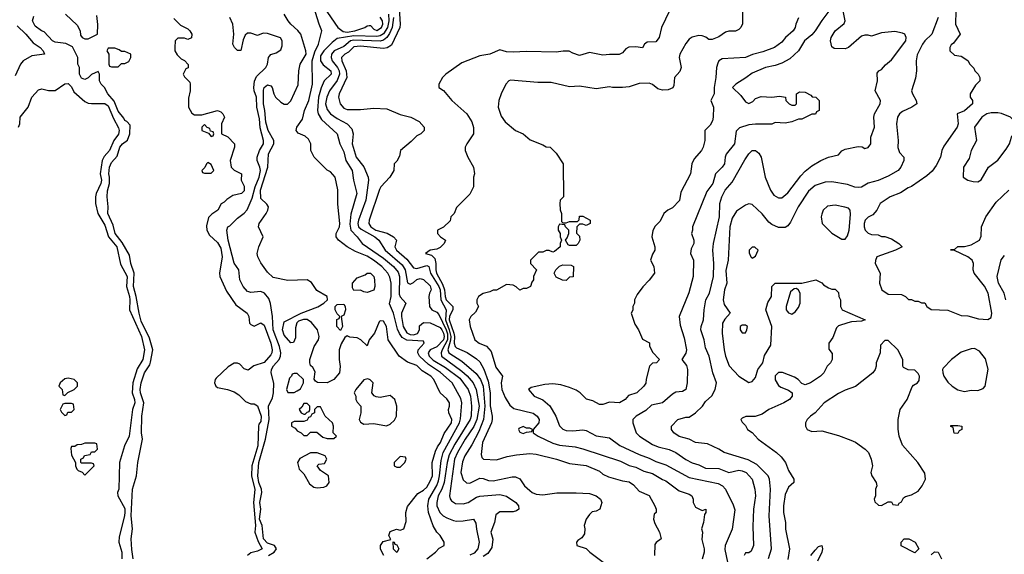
# Model space of a CAD drawing. Header units: inches. Extents: x 1793389 to 1900389, y 320802 to 470796.
# Tile 35 of 256: x 1842237 to 1848170, y 356097 to 359318. Entities that reach past the tile are written whole.
import ezdxf

# ---------------------------------------------------------------- set-up
doc = ezdxf.new("R2010")
doc.units = ezdxf.units.IN
doc.header["$MEASUREMENT"] = 0
doc.layers.add('B8345', color=7, linetype='Continuous')

msp = doc.modelspace()

# ---------------------------------------------------------------- linework, layer by layer
at = {"layer": 'B8345', "color": 2}
for points, elevation in [([(1844690.6, 356069.4), (1844742, 356110), (1844765.4, 356134.6), (1844794, 356150), (1844794, 356170), (1844771.3, 356210), (1844750, 356231.3), (1844728.3, 356268.3), (1844699.5, 356350), (1844696, 356390), (1844702.6, 356430), (1844750, 356511.8), (1844760.3, 356539.7), (1844767.6, 356570), (1844777.3, 356662.7), (1844789.1, 356710), (1844887.2, 356890), (1844893.7, 356913.7), (1844901.3, 357010), (1844895.8, 357035.8), (1844842.4, 357130), (1844773.2, 357193.2), (1844700.8, 357240.8), (1844647, 357290), (1844637, 357310), (1844638, 357330), (1844674.8, 357370), (1844670, 357382), (1844570, 357386.3), (1844542.6, 357402.6), (1844526.5, 357426.5), (1844514.3, 357454.3), (1844489, 357549), (1844466.2, 357606.2), (1844474.9, 357650), (1844474.9, 357730), (1844467.1, 357767.1), (1844454.4, 357790), (1844418.4, 357830), (1844368, 357870), (1844330, 357892.9), (1844260.7, 357920.7), (1844210.3, 357950.3), (1844157.3, 357990), (1844144, 358010), (1844144, 358030), (1844163.8, 358070), (1844166, 358090), (1844153.2, 358206.8), (1844153.2, 358293.2), (1844138, 358370), (1844110, 358402), (1844090, 358412), (1844012, 358490), (1843992, 358530), (1843992, 358570), (1843978, 358598), (1843956.3, 358616.3), (1843914.4, 358634.4), (1843904, 358650), (1843907.3, 358670), (1843941.1, 358718.9), (1843953, 358770), (1843978.7, 358830), (1844001.1, 358930), (1843999.6, 359070), (1844015.5, 359124.5), (1844037.1, 359170), (1844057.3, 359250), (1844041, 359290), (1844010, 359394)], 174), ([(1844518.7, 359450), (1844530.6, 359290), (1844526.7, 359270), (1844476.5, 359163.5), (1844452.3, 359147.7), (1844430, 359143.6), (1844290, 359157.6), (1844250, 359153.7), (1844218.8, 359121.2), (1844196.3, 359110), (1844176.4, 359090), (1844178.7, 359070), (1844204.2, 359010), (1844208.7, 358970), (1844162, 358870), (1844157.3, 358850), (1844168, 358810), (1844190, 358784), (1844210, 358777.3), (1844290, 358777.3), (1844370, 358784), (1844450, 358780.7), (1844530, 358746), (1844594, 358730), (1844643.6, 358703.6), (1844674, 358670), (1844674, 358650), (1844654, 358630), (1844630, 358618), (1844596.9, 358583.1), (1844531.3, 358530), (1844525.4, 358494.6), (1844510, 358466), (1844494, 358450), (1844492, 358410), (1844466.8, 358370), (1844414, 358310), (1844405.5, 358294.5), (1844342, 358110), (1844340.3, 358090), (1844352.2, 358070), (1844383.8, 358050), (1844451.9, 358031.9), (1844490.4, 358010), (1844508, 357990), (1844498.4, 357950), (1844506.7, 357930), (1844570, 357875.3), (1844610, 357822.4), (1844630, 357819.5), (1844690, 357837.6), (1844702, 357830), (1844712.9, 357790), (1844762.6, 357710), (1844770.1, 357690), (1844773.7, 357630), (1844807.3, 357570), (1844801.8, 357510), (1844825.4, 357450), (1844835.3, 357410), (1844833.1, 357386.9), (1844816.2, 357330), (1844823.1, 357310), (1844900.2, 357260.2), (1844987.3, 357187.3), (1845014, 357150), (1845030, 357110.7), (1845039.4, 356990), (1845032.4, 356910), (1845003.1, 356836.9), (1844962.2, 356757.8), (1844919.5, 356690), (1844905.9, 356654.1), (1844895.8, 356590), (1844910, 356546), (1844928.5, 356528.5), (1844950, 356525.5), (1845010, 356556.3), (1845030, 356554), (1845062, 356542), (1845090, 356540.5), (1845203.6, 356563.6), (1845223.6, 356563.6), (1845251.1, 356551.1), (1845278, 356510), (1845310, 356481), (1845324.7, 356470), (1845350, 356460.7), (1845390, 356454.8), (1845472.9, 356467.1), (1845590, 356467.3), (1845670, 356464), (1845710, 356450.6), (1845736, 356430), (1845744.7, 356410), (1845732, 356370), (1845710, 356358), (1845686.4, 356353.6), (1845670, 356338), (1845651.3, 356310), (1845638, 356270), (1845642, 356250), (1845639.6, 356220.4), (1845623.6, 356196.4), (1845599.6, 356180.4), (1845592, 356170), (1845594, 356150), (1845650, 356132), (1845672, 356110), (1845752, 356050)], 186), ([(1842921.7, 356070), (1842912.9, 356127.1), (1842909.7, 356190), (1842917.3, 356250), (1842908.9, 356330), (1842916.4, 356490), (1842940.5, 356570), (1842948.2, 356650), (1842976.4, 356790), (1842971.6, 356830), (1842972.8, 356930), (1842984.4, 357010), (1842964.8, 357070), (1842962.6, 357090), (1842968.4, 357130), (1842988.3, 357190), (1843021, 357239), (1843026, 357254), (1843038.9, 357330), (1843020.1, 357400.1), (1842970, 357502.7), (1842956.3, 357550), (1842939.8, 357650), (1842923.9, 357710), (1842927.3, 357790), (1842907.1, 357850), (1842898.8, 357898.8), (1842854.6, 357974.6), (1842812, 358030), (1842799.4, 358079.4), (1842767.8, 358150), (1842769.4, 358190), (1842763.7, 358250), (1842767.2, 358287.2), (1842778.7, 358330), (1842778.7, 358370), (1842774, 358390), (1842778.4, 358430), (1842790, 358457.3), (1842824.2, 358495.8), (1842840.9, 358550), (1842857.2, 358570), (1842887.5, 358592.5), (1842901.2, 358630), (1842902, 358682), (1842883.7, 358703.7), (1842870, 358709.4), (1842864.8, 358724.8), (1842830, 358766), (1842807.4, 358827.4), (1842768.7, 358870), (1842748, 358910), (1842728, 358930), (1842718, 358950), (1842718, 358990), (1842710, 359006), (1842670, 358988), (1842650, 358968), (1842630, 358958), (1842610, 358966), (1842598, 358990), (1842598, 359030), (1842588, 359050), (1842588, 359090), (1842554.6, 359154.6), (1842514.6, 359174.6), (1842450, 359182.7), (1842435.3, 359190), (1842384, 359244), (1842368, 359250), (1842330, 359278), (1842315.3, 359310), (1842322, 359338)], 162), ([(1842514, 359350), (1842583.6, 359283.6), (1842602, 359250), (1842603.6, 359223.6), (1842614, 359210), (1842630, 359202), (1842650, 359202), (1842706, 359230), (1842708.4, 359288.4), (1842702, 359342)], 162), ([(1844432, 356090), (1844416.9, 356116.9), (1844411.3, 356130), (1844411.3, 356150), (1844426.4, 356173.6), (1844472.7, 356187.3), (1844462, 356210), (1844470, 356235.3), (1844508.4, 356248.4), (1844530, 356242), (1844552, 356250), (1844565.4, 356294.6), (1844562.8, 356350), (1844573.7, 356386.3), (1844635.8, 356464.2), (1844670, 356483.6), (1844690, 356500.9), (1844710, 356537.2), (1844724.4, 356570), (1844721.6, 356650), (1844741.7, 356718.3), (1844754.5, 356745.5), (1844773.1, 356770), (1844795.6, 356824.4), (1844838.4, 356890), (1844840.4, 356910), (1844822, 356950), (1844820.7, 356970), (1844827.3, 356990), (1844827.3, 357010), (1844810, 357034.8), (1844770.7, 357070.7), (1844732.7, 357150), (1844714, 357170), (1844662.9, 357202.9), (1844630, 357234.9), (1844574.8, 357254.8), (1844522.8, 357290), (1844457.3, 357390), (1844446.8, 357470), (1844430, 357501), (1844410, 357504.7), (1844402.7, 357497.3), (1844374, 357430), (1844342, 357390), (1844330, 357354), (1844292, 357390), (1844270, 357401), (1844225.4, 357405.4), (1844210, 357414), (1844196.4, 357403.6), (1844174.6, 357365.4), (1844162, 357330), (1844162, 357270), (1844168.9, 357228.9), (1844164, 357190), (1844130, 357151), (1844090, 357130.8), (1844031.3, 357131.3), (1844019.6, 357139.6), (1844011.6, 357151.6), (1844016.9, 357196.9), (1844003.6, 357223.6), (1843990, 357234), (1843984.7, 357250), (1843984.7, 357270), (1844011.3, 357350), (1844038, 357390), (1844041, 357410), (1844031.3, 357450), (1843994.4, 357494.4), (1843970, 357512), (1843948, 357512), (1843918, 357502), (1843908, 357492), (1843898, 357462), (1843898, 357402), (1843887.3, 357372.7), (1843870, 357372), (1843830, 357418), (1843820.7, 357450), (1843830, 357498), (1843934, 357550), (1844032.8, 357587.2), (1844070.6, 357609.4), (1844092, 357630), (1844090.6, 357650.6), (1844026.8, 357686.8), (1843994.4, 357734.4), (1843970, 357751.3), (1843852.9, 357747.1), (1843764.9, 357764.9), (1843730, 357796), (1843690, 357854), (1843672.4, 357890), (1843668.5, 357910), (1843677.1, 357950), (1843704, 358010), (1843676.4, 358070), (1843679.5, 358090), (1843722.6, 358150), (1843732.7, 358170), (1843736.3, 358190), (1843726.4, 358206.4), (1843690, 358241), (1843688.1, 358290), (1843733.1, 358430), (1843737, 358510), (1843767.7, 358570), (1843767.7, 358590), (1843734.9, 358650), (1843720.4, 358700.4), (1843714.6, 358770), (1843705.8, 358810), (1843706.5, 358893.5), (1843710.8, 358910), (1843730, 358926), (1843750, 358919.3), (1843759.3, 358910), (1843769.4, 358870), (1843779.3, 358850), (1843810, 358821.2), (1843830, 358808), (1843850, 358808), (1843870, 358828.7), (1843914.6, 358925.4), (1843919.3, 359010), (1843928, 359050), (1843962.6, 359110), (1843961.7, 359130), (1843930.6, 359230), (1843913.4, 359253.4), (1843870.8, 359290), (1843854.8, 359310), (1843831.3, 359350)], 170), ([(1844458.6, 359350), (1844461.5, 359310), (1844454, 359270), (1844430, 359232.8), (1844410, 359220.6), (1844390, 359215.6), (1844250, 359220.5), (1844150, 359204.2), (1844119.4, 359180.6), (1844069.4, 359130.5), (1844050, 359099.3), (1844048.9, 359070), (1844065.1, 359045.1), (1844112.7, 359010), (1844113, 358990), (1844071.5, 358948.4), (1844053.3, 358906.7), (1844037.3, 358850), (1844031.7, 358770), (1844035.8, 358750), (1844056.5, 358716.5), (1844150.6, 358630), (1844166.7, 358570), (1844190, 358521), (1844203.1, 358470), (1844239.5, 358410), (1844248.2, 358350), (1844268, 358270), (1844232.9, 358147.1), (1844226.4, 358086.4), (1844232, 358050), (1844270.6, 358010), (1844300.7, 357970), (1844430, 357880.9), (1844490.3, 357830), (1844516.7, 357796.7), (1844524.7, 357770), (1844524.6, 357664.6), (1844530, 357648), (1844564, 357610), (1844537.3, 357550), (1844537.2, 357530), (1844546.8, 357470), (1844570, 357431.7), (1844590, 357421.6), (1844610, 357419.3), (1844633.3, 357426.7), (1844645.7, 357450), (1844647.1, 357472.9), (1844670, 357493.7), (1844711.4, 357491.4), (1844770, 357464.2), (1844780.2, 357450), (1844790.9, 357429.1), (1844794.1, 357410), (1844790.8, 357390), (1844750, 357346.2), (1844710, 357329.5), (1844698.9, 357310), (1844704.6, 357290), (1844727.5, 357267.5), (1844802.9, 357222.9), (1844890, 357158), (1844940.3, 357090), (1844953.6, 357050), (1844960.2, 356990), (1844957.6, 356930), (1844952.3, 356910), (1844858.9, 356761.1), (1844823.9, 356696.1), (1844812, 356650), (1844794.2, 356530), (1844780.7, 356490), (1844759.6, 356450), (1844750.3, 356410.3), (1844750.3, 356390), (1844768.5, 356350), (1844789, 356329), (1844810, 356316.4), (1844850, 356300.5), (1844870, 356298), (1844910, 356299.3), (1844971, 356310), (1844985.5, 356285.5), (1844988.6, 356248.6), (1845006, 356170), (1844997, 356130), (1844976.3, 356103.7), (1844950, 356092.1)], 178), ([(1844070, 359393.2), (1844154.7, 359270), (1844186.3, 359246.3), (1844210, 359243.2), (1844256, 359250), (1844316, 359270), (1844330, 359281.2), (1844342, 359282), (1844350, 359282), (1844370, 359261.2), (1844390, 359252), (1844418, 359270), (1844424.4, 359290), (1844423, 359310), (1844410, 359333.4)], 174), ([(1846152, 359370), (1846104.7, 359270), (1846090.6, 359209.4), (1846070, 359184), (1846018, 359182), (1846002, 359170), (1845990, 359148), (1845950, 359154), (1845907.5, 359152.5), (1845890, 359142), (1845870, 359118), (1845850, 359108), (1845790, 359108.7), (1845750, 359104), (1845670, 359119), (1845610, 359102), (1845570, 359115.3), (1845548.9, 359128.9), (1845511.1, 359128.9), (1845470, 359122), (1845290, 359125.2), (1845210, 359121.2), (1845170, 359124), (1845130, 359135.3), (1845070, 359109), (1845010, 359099), (1844902, 359058), (1844804.7, 358990), (1844784.7, 358970), (1844762, 358930), (1844762, 358910), (1844790, 358892), (1844841, 358830), (1844931, 358750), (1844962, 358702), (1844971.6, 358668.4), (1844971.3, 358630), (1844931.3, 358570), (1844922, 358550), (1844922, 358530), (1844938, 358490), (1844972, 358430), (1844978, 358390), (1844971.3, 358370), (1844971.3, 358310), (1844950, 358266), (1844870, 358186), (1844854, 358150), (1844834, 358130), (1844830, 358106), (1844790, 358068), (1844754, 358050), (1844754, 358030), (1844772, 358010), (1844802, 357990), (1844794, 357970), (1844770, 357945.2), (1844750, 357936), (1844710.9, 357929.1), (1844682, 357910), (1844719, 357899), (1844739.2, 357879.2), (1844745.4, 357850), (1844744.1, 357810), (1844748.4, 357790), (1844783.9, 357723.9), (1844795.8, 357690), (1844800.6, 357650), (1844807.7, 357630), (1844847.4, 357590), (1844847.9, 357570), (1844827.6, 357532.4), (1844825.3, 357510), (1844853.7, 357430), (1844857.4, 357410), (1844855.2, 357370), (1844860.4, 357350), (1844870, 357341.3), (1844933, 357313), (1844990, 357275.5), (1845010, 357256.3), (1845033.3, 357213.3), (1845060.6, 357140.6), (1845071.4, 357070), (1845071.5, 356991.6), (1845084.2, 356930), (1845083.7, 356910), (1845079.5, 356890), (1845026, 356770), (1845018, 356698), (1845021, 356681), (1845031, 356671), (1845110, 356666.8), (1845173.4, 356686.6), (1845230, 356696.4), (1845310, 356704.9), (1845350, 356700.4), (1845472, 356670), (1845550, 356644), (1845650, 356633), (1845730, 356598.8), (1845750, 356581), (1845784.5, 356564.5), (1845870, 356541), (1845910, 356534.8), (1845935.9, 356515.9), (1845970, 356478), (1846030.7, 356450.7), (1846064.7, 356390), (1846072, 356370), (1846072, 356350), (1846061, 356339), (1846056, 356310), (1846063.5, 356283.5), (1846091.3, 356230), (1846102, 356190), (1846071.6, 356168.4), (1846063.6, 356156.4), (1846062.8, 356090)], 190), ([(1846591.3, 359370), (1846592.7, 359292.7), (1846582, 359270), (1846570, 359258), (1846550, 359248), (1846510, 359248.7), (1846490, 359242), (1846450, 359215.3), (1846410, 359199), (1846390, 359199), (1846372.3, 359212.3), (1846350, 359221.2), (1846330, 359222.7), (1846290, 359212), (1846270, 359199.3), (1846250, 359174), (1846214, 359110), (1846210.7, 359090), (1846222.8, 359030), (1846213.7, 359006.3), (1846182.8, 358970), (1846178, 358922), (1846172, 358908), (1846144.7, 358895.3), (1846110, 358894), (1846082, 358902), (1846050, 358928), (1846030, 358935.3), (1845970, 358932.7), (1845910, 358914), (1845868.9, 358908.9), (1845810, 358908.7), (1845790, 358914), (1845710, 358901.2), (1845610, 358917.2), (1845550, 358914), (1845438.6, 358938.6), (1845358.6, 358938.6), (1845193.6, 358953.6), (1845184.7, 358950), (1845166, 358930), (1845138.8, 358870), (1845124.7, 358830), (1845121, 358790), (1845137.3, 358737.3), (1845161.6, 358701.6), (1845224.7, 358650), (1845270, 358630.8), (1845313.7, 358593.7), (1845390, 358564.7), (1845410, 358552), (1845434, 358550), (1845470, 358514), (1845511.3, 358450), (1845514, 358250), (1845494, 358230), (1845492, 358210), (1845492.7, 358172.7), (1845502, 358150), (1845502, 358102), (1845510, 358094), (1845530, 358094), (1845550, 358102), (1845598, 358102), (1845607.3, 358112.7), (1845610, 358134), (1845630, 358134), (1845674, 358110), (1845674, 358090), (1845650, 358078), (1845630, 358086), (1845610, 358086), (1845594, 358070), (1845592.7, 358032.7), (1845610, 358014), (1845611.3, 357990), (1845602, 357970), (1845590, 357958), (1845550, 357958), (1845542, 357962), (1845526, 357990), (1845536.4, 358003.6), (1845546, 358030), (1845546, 358050), (1845526, 358070), (1845522, 358082), (1845490, 358086), (1845482, 358070), (1845482, 358050), (1845494, 358030), (1845494, 358010), (1845502, 357990), (1845494, 357970), (1845494, 357950), (1845459.6, 357920.4), (1845450, 357918), (1845427.3, 357927.3), (1845410, 357928), (1845390, 357918), (1845363.6, 357916.4), (1845314, 357870), (1845314, 357850), (1845352, 357810), (1845334, 357770), (1845334, 357750), (1845323.6, 357736.4), (1845314, 357710), (1845290, 357698), (1845270, 357698), (1845250, 357688.7), (1845228.4, 357708.4), (1845210, 357718), (1845170, 357722), (1845110, 357688), (1845090, 357688), (1845070, 357678), (1845030, 357668.7), (1845002, 357650), (1844992, 357630), (1844992, 357610), (1845002, 357590), (1844983.5, 357556.5), (1844956, 357530), (1844946, 357510), (1844951, 357470), (1844978.8, 357390), (1845006, 357370), (1845050.6, 357350.6), (1845078.5, 357318.5), (1845105.1, 357225.1), (1845146, 357170), (1845138, 357130), (1845142.4, 357090), (1845161.4, 357041.4), (1845190, 356996), (1845214.8, 356974.8), (1845330, 356946.8), (1845354.8, 356930), (1845366.8, 356910), (1845366, 356890), (1845332, 356850), (1845332, 356830), (1845361, 356810), (1845450, 356766), (1845490, 356754.4), (1845584.1, 356744.1), (1845630, 356733.4), (1845857.7, 356657.7), (1845910, 356632.7), (1845950, 356623), (1845998.3, 356598.3), (1846050, 356584.4), (1846110, 356548), (1846130, 356540.7), (1846210, 356478.8), (1846270, 356460.7), (1846286, 356450), (1846294.8, 356430), (1846296, 356410), (1846310, 356382), (1846350, 356362), (1846372, 356370), (1846372, 356350), (1846363.6, 356336.4), (1846358, 356290), (1846346, 356250), (1846351.3, 356230), (1846346.4, 356186.4), (1846361, 356130), (1846361, 356110), (1846350, 356068)], 194), ([(1847111.7, 359368.3), (1847070, 359313.2), (1847030.3, 359249.7), (1847010, 359226.6), (1846965.5, 359190), (1846930.3, 359129.7), (1846877.3, 359082.7), (1846830, 359055.1), (1846790, 359040.9), (1846730, 359029.4), (1846650, 358996), (1846613, 358967), (1846552, 358930), (1846532, 358910), (1846581.4, 358861.4), (1846610, 358822), (1846630, 358812), (1846654.6, 358825.4), (1846670, 358842), (1846704.7, 358855.3), (1846770, 358851), (1846816, 358856), (1846851.6, 358851.6), (1846854, 358830), (1846874, 358810), (1846890, 358802), (1846910, 358802), (1846918, 358810), (1846918, 358870), (1846936.4, 358883.6), (1846970, 358882), (1847003.6, 358863.6), (1847012.7, 358852.7), (1847034, 358850), (1847054, 358830), (1847054, 358770), (1847038, 358762), (1847031.6, 358748.4), (1847010, 358748), (1846950, 358718), (1846930, 358718), (1846890, 358702), (1846850, 358695.3), (1846790, 358698), (1846770, 358688), (1846670, 358689.2), (1846630, 358685.2), (1846573.4, 358666.6), (1846553.7, 358646.3), (1846544, 358570), (1846493.2, 358506.8), (1846487.3, 358490), (1846484, 358450), (1846470.7, 358430), (1846430.5, 358390), (1846413.4, 358330), (1846376.7, 358283.3), (1846292, 358070), (1846292, 358050), (1846284.7, 358030), (1846298.8, 357990), (1846298.8, 357970), (1846283, 357937), (1846278.8, 357910), (1846297.3, 357870), (1846294.8, 357770), (1846268, 357672), (1846210.7, 357529.3), (1846216.8, 357476.8), (1846241.4, 357401.4), (1846254.8, 357330), (1846250.7, 357309.3), (1846226, 357270), (1846254, 357234), (1846261, 357210), (1846258, 357130), (1846251, 357090), (1846230, 357079), (1846190, 357073.2), (1846170, 357062.7), (1846110.5, 357009.5), (1846044.9, 356995.1), (1846010, 356962.7), (1845951.3, 356930), (1845931.3, 356910), (1845931.3, 356888.7), (1845951.3, 356830), (1845971.3, 356810), (1846050, 356759.1), (1846085.1, 356745.1), (1846150, 356728.2), (1846190, 356710.4), (1846250, 356667.7), (1846288.3, 356648.3), (1846330, 356636.3), (1846370, 356615.5), (1846450, 356614.9), (1846510, 356590.7), (1846570, 356603.8), (1846590, 356600.4), (1846613.4, 356590), (1846650.7, 356550), (1846666.8, 356490), (1846670.6, 356450), (1846659.1, 356370), (1846654.4, 356265.6), (1846658, 356150), (1846643.6, 356116.4), (1846630, 356106), (1846610, 356106), (1846602, 356090)], 202), ([(1846748.6, 356071.4), (1846766.4, 356130), (1846752.4, 356330), (1846760.4, 356490), (1846755.5, 356550), (1846747.7, 356570), (1846678, 356638), (1846626.7, 356666.7), (1846482, 356710), (1846450, 356730.8), (1846382, 356762), (1846310, 356770.7), (1846270, 356791), (1846210, 356806.8), (1846178, 356830), (1846164.7, 356850), (1846164.7, 356870), (1846202, 356910), (1846250, 356924), (1846270, 356924), (1846310, 356949), (1846352, 356990), (1846370, 357018), (1846407.1, 357052.9), (1846426.8, 357090), (1846434.8, 357130), (1846414, 357190), (1846390.8, 357290), (1846370, 357342), (1846361.6, 357390), (1846342, 357450), (1846344, 357470), (1846357.3, 357510), (1846360.7, 357570), (1846370.7, 357630), (1846392.7, 357670), (1846418, 357770), (1846420.5, 357850), (1846412.7, 357930), (1846417.1, 357970), (1846454, 358130), (1846456.4, 358210), (1846468.7, 358251.3), (1846488, 358290), (1846530, 358339), (1846607.1, 358472.9), (1846630, 358508.7), (1846650, 358528.7), (1846670, 358529), (1846690, 358514), (1846705.2, 358490), (1846729.6, 358370), (1846760.9, 358290), (1846780.7, 358260.7), (1846810, 358244), (1846830, 358245.2), (1846866.2, 358273.8), (1846942.9, 358377.1), (1846970, 358406), (1847010, 358437.2), (1847064.7, 358470), (1847110, 358489.2), (1847170, 358504), (1847190, 358528), (1847210, 358538), (1847290, 358554), (1847312.7, 358552.7), (1847330, 358542), (1847350, 358548), (1847364.7, 358570), (1847366, 358610), (1847387.3, 358670), (1847383, 358730), (1847387.7, 358750), (1847421, 358810), (1847424.7, 358830), (1847392, 358890), (1847404.7, 358950), (1847403.6, 358996.4), (1847414, 359010), (1847430, 359018), (1847453.7, 359046.3), (1847490, 359075.3), (1847576.3, 359190), (1847578.8, 359210), (1847570.8, 359230.8), (1847557.3, 359237.3), (1847510, 359246), (1847430, 359238), (1847370, 359218), (1847350, 359224.7), (1847330, 359224.7), (1847310, 359218), (1847230, 359151), (1847210, 359142.8), (1847143.6, 359143.6), (1847130, 359154), (1847122.8, 359190), (1847126.8, 359210), (1847151, 359250), (1847205.4, 359294.6), (1847210.8, 359310), (1847199.1, 359370)], 206), ([(1847877.3, 359370), (1847874.8, 359290), (1847904.7, 359230), (1847863.6, 359176.4), (1847850, 359166), (1847842, 359150), (1847842, 359130), (1847870, 359104.7), (1847910, 359098), (1847950, 359072), (1847962, 359050), (1847985.4, 359025.4), (1847992, 359010), (1848012, 358990), (1848022, 358970), (1848022, 358950), (1847995.9, 358924.1), (1847964.7, 358870), (1847964.7, 358850), (1847978, 358830), (1847978, 358810), (1847930, 358769.2), (1847884.7, 358750), (1847891, 358690), (1847886, 358670), (1847805.2, 358554.8), (1847794, 358530), (1847786, 358490), (1847759.8, 358440.2), (1847734.8, 358405.2), (1847702.5, 358377.5), (1847610, 358313.2), (1847590, 358305.2), (1847544.5, 358275.5), (1847482, 358250), (1847422, 358210), (1847402, 358170), (1847376.9, 358143.1), (1847350, 358128), (1847332, 358110), (1847324.7, 358090), (1847324.7, 358070), (1847332, 358050), (1847350, 358032), (1847370, 358024.7), (1847410, 358022), (1847430, 358012), (1847450, 358012), (1847490, 357998), (1847534, 357970), (1847554, 357950), (1847514, 357930), (1847402, 357890), (1847392.7, 357867.3), (1847392, 357850), (1847422, 357790), (1847418, 357730), (1847432, 357690), (1847470, 357664.7), (1847550, 357662), (1847574, 357650), (1847592.7, 357632.7), (1847610, 357632), (1847630, 357622), (1847650, 357622), (1847671.6, 357611.6), (1847690, 357611.3), (1847702, 357590), (1847730, 357572), (1847830, 357567.3), (1847910, 357536), (1847950, 357534.8), (1848015.2, 357515.2), (1848070, 357510.8), (1848090, 357524.7), (1848095.1, 357550), (1848073.3, 357670), (1848050, 357713.2), (1847988.7, 357790), (1847982, 357810), (1847984, 357850), (1847975.3, 357870), (1847950, 357889), (1847870, 357928), (1847846, 357930), (1847850, 357934), (1847870, 357934), (1847889.1, 357950.9), (1847930, 357951), (1847970, 357960.7), (1848021.2, 357990), (1848030, 358014), (1848032.7, 358070), (1848059.3, 358130), (1848121.5, 358218.6), (1848196, 358290)], 214), ([(1842221, 359281), (1842275.1, 359230), (1842318.3, 359178.3), (1842361.2, 359150), (1842379, 359130), (1842386, 359110), (1842310, 359099.1), (1842259, 359070), (1842242.7, 359050), (1842210, 358978.8)], 166), ([(1843165.4, 359325.4), (1843205.4, 359285.4), (1843250, 359262), (1843262, 359250), (1843274, 359230), (1843272.7, 359207.3), (1843250, 359198), (1843230, 359206), (1843190, 359206), (1843174, 359190), (1843172, 359150), (1843172, 359130), (1843185.4, 359105.4), (1843210, 359082), (1843230, 359072), (1843252.7, 359047.3), (1843252.7, 359027.3), (1843238, 359022), (1843222, 358990), (1843230, 358974), (1843262, 358942), (1843264.7, 358930), (1843264.7, 358890), (1843255.3, 358844.7), (1843254.8, 358790), (1843274.8, 358754.8), (1843290, 358744.7), (1843335.3, 358744.7), (1843430, 358770.8), (1843450, 358762), (1843462, 358750), (1843472, 358730), (1843454, 358690), (1843454, 358630), (1843491.1, 358611.1), (1843531.3, 358570), (1843531.3, 358550), (1843504.7, 358470), (1843512, 358430), (1843530, 358412), (1843574, 358390), (1843572, 358350), (1843590, 358314), (1843590, 358286), (1843574, 358270), (1843521, 358259), (1843485.4, 358234.6), (1843470, 358218), (1843451.6, 358208.4), (1843431.3, 358170), (1843394.4, 358145.6), (1843374.8, 358125.2), (1843363.5, 358076.5), (1843364.7, 358050), (1843380.5, 358020.5), (1843430, 357976.3), (1843450, 357941), (1843457.6, 357890), (1843440.7, 357790), (1843442.8, 357770), (1843482.8, 357682.8), (1843540.4, 357600.4), (1843606.8, 357550), (1843617.3, 357530), (1843622, 357490), (1843630, 357482), (1843650, 357472), (1843690, 357491), (1843710, 357478), (1843750.3, 357370), (1843758, 357330), (1843756.3, 357310), (1843750, 357299), (1843710, 357253.2), (1843647.7, 357232.3), (1843614, 357206), (1843590, 357214), (1843563.7, 357243.7), (1843550, 357249.3), (1843530, 357249.4), (1843494.2, 357225.8), (1843421.6, 357158.4), (1843414.8, 357150), (1843410.7, 357130), (1843418.8, 357110), (1843430, 357102), (1843490, 357090.6), (1843530, 357076.3), (1843558.4, 357058.4), (1843598, 357018), (1843630, 357004.7), (1843650, 357004.7), (1843670, 356991.3), (1843692.7, 356930), (1843690, 356898), (1843678, 356882), (1843676, 356870), (1843672.2, 356750), (1843636.5, 356630), (1843634.2, 356570), (1843653.1, 356486.9), (1843646, 356410), (1843658.4, 356270), (1843653, 356230), (1843674, 356174), (1843699.1, 356130), (1843670, 356116.2), (1843630, 356107), (1843610.6, 356090)], 162), ([(1843736.3, 356090), (1843770.8, 356110), (1843785.5, 356130), (1843773.4, 356150), (1843730, 356165.4), (1843707, 356190), (1843698.3, 356270), (1843682.1, 356310), (1843689.4, 356370), (1843684.6, 356410), (1843695.9, 356470), (1843694.2, 356490), (1843678.5, 356530), (1843671.2, 356570), (1843677.1, 356650), (1843719.2, 356790), (1843741.1, 356910), (1843735.6, 356990), (1843760.5, 357039.5), (1843767.4, 357070), (1843767.7, 357127.7), (1843751.6, 357190), (1843754, 357210), (1843767.1, 357232.9), (1843800.2, 357270), (1843809.2, 357290), (1843811.2, 357310), (1843802.6, 357350), (1843765, 357450), (1843760.2, 357530), (1843748.1, 357608.1), (1843738.8, 357638.8), (1843712, 357670), (1843690, 357681), (1843630, 357674.8), (1843618, 357678), (1843610, 357681), (1843582.8, 357710), (1843562.8, 357750), (1843558, 357810), (1843530, 357852), (1843494, 357990), (1843484.7, 358050), (1843492, 358070), (1843504, 358076), (1843550, 358121.2), (1843590, 358152.7), (1843606.9, 358173.1), (1843637.8, 358242.2), (1843656.3, 358310), (1843681, 358370), (1843688.1, 358410), (1843684.9, 358430), (1843668.2, 358470), (1843668.4, 358490), (1843681.3, 358530), (1843706, 358570), (1843705.2, 358590), (1843686.2, 358666.2), (1843681.2, 358721.2), (1843666.7, 358790), (1843663.6, 358850), (1843650.3, 358890), (1843647.7, 358910), (1843652.2, 358947.8), (1843664.2, 358975.8), (1843721, 359030), (1843730.8, 359050), (1843736, 359090), (1843741.4, 359098.6), (1843750, 359108.7), (1843782, 359118), (1843810, 359135.3), (1843819.3, 359160.7), (1843819.1, 359190), (1843807.7, 359207.7), (1843730, 359234.4), (1843704.5, 359235.5), (1843670, 359222), (1843630, 359236), (1843610, 359236), (1843596.5, 359223.5), (1843582.9, 359197.1), (1843570, 359132), (1843550, 359131.3), (1843531.3, 359150), (1843521, 359170), (1843527.7, 359230), (1843520.5, 359290), (1843502.4, 359330)], 166), ([(1844489.4, 359330), (1844481.3, 359270), (1844465.5, 359234.5), (1844449, 359211), (1844430, 359194), (1844410, 359188.1), (1844250, 359194.5), (1844230.6, 359190), (1844190, 359155.8), (1844132.4, 359130), (1844116.5, 359110), (1844113.4, 359090), (1844120.3, 359070), (1844152.1, 359030), (1844161.8, 359010), (1844165, 358990), (1844149.4, 358950.5), (1844104.2, 358890), (1844087.6, 358850), (1844080.3, 358810), (1844090, 358777.3), (1844110.3, 358750.3), (1844150, 358722.4), (1844210.8, 358690), (1844239.3, 358659.3), (1844247.3, 358630), (1844240.7, 358570), (1844264, 358490), (1844310, 358431.3), (1844337.1, 358370), (1844339.3, 358350), (1844323.1, 358230), (1844278.3, 358110), (1844274.6, 358090), (1844279.5, 358070), (1844295.6, 358055.6), (1844378, 358010), (1844402, 357990), (1844439.5, 357930), (1844541.4, 357841.4), (1844559.1, 357810), (1844573.2, 357733.2), (1844590, 357724), (1844610, 357734), (1844630, 357753), (1844650, 357758), (1844670, 357753), (1844710, 357714.8), (1844716, 357690), (1844706, 357670), (1844702.8, 357650), (1844707.3, 357590), (1844721, 357570), (1844750, 357555.5), (1844762.3, 357542.3), (1844807.8, 357450), (1844814.8, 357425.2), (1844815.1, 357390), (1844782.6, 357330), (1844776.1, 357310), (1844778, 357290), (1844901.1, 357201.1), (1844933.2, 357173.2), (1844970, 357130.4), (1844988, 357090), (1845006, 356990), (1844992.1, 356910), (1844973.6, 356866.4), (1844921.5, 356790), (1844874.3, 356710), (1844856.5, 356670), (1844827.7, 356450), (1844830.7, 356430.7), (1844838.8, 356418.8), (1844863, 356403), (1844910, 356400.5), (1844939, 356410), (1844990, 356442), (1845010, 356447.7), (1845130, 356457.1), (1845170, 356447.7), (1845226, 356410), (1845242.8, 356390), (1845244.7, 356370), (1845230, 356359), (1845210, 356353.2), (1845130, 356352.3), (1845105.5, 356334.5), (1845098.8, 356290), (1845076, 356230), (1845087.7, 356187.7), (1845082.5, 356137.5), (1845057.1, 356102.9), (1845030, 356084)], 182), ([(1846930, 359328.7), (1846914, 359290), (1846910.6, 359270), (1846897.3, 359250), (1846850.8, 359210), (1846830, 359181.2), (1846784.7, 359150), (1846715.6, 359124.4), (1846651.9, 359108.1), (1846610, 359089.5), (1846470, 359082.7), (1846450.5, 359069.5), (1846443.9, 359056.1), (1846434.9, 359030), (1846432.4, 358970), (1846420.7, 358910), (1846422, 358870), (1846402, 358830), (1846418, 358790), (1846416, 358730), (1846411.1, 358708.9), (1846396.9, 358683.1), (1846364.7, 358650), (1846364.7, 358590), (1846354.8, 358550), (1846346, 358530), (1846301.4, 358478.6), (1846286, 358450), (1846278.8, 358390), (1846221.6, 358278.4), (1846212.4, 358227.6), (1846170, 358184), (1846142, 358170), (1846118, 358150), (1846095.3, 358104.7), (1846065.4, 358074.6), (1846051.3, 358048.7), (1846046, 358010), (1846064.7, 357950), (1846064.7, 357930), (1846050, 357906), (1846038, 357870), (1846058, 357830), (1846062, 357790), (1846030, 357748), (1845990.9, 357709.1), (1845956.9, 357663.1), (1845942, 357630), (1845942, 357610), (1845932, 357590), (1845931.1, 357568.9), (1845922, 357550), (1845943.5, 357483.5), (1845964.7, 357450), (1845990, 357394), (1846031.1, 357371.1), (1846032.7, 357352.7), (1846050, 357314), (1846092, 357270), (1846074, 357250), (1846050, 357248.7), (1846031.3, 357230), (1846011.6, 357151.6), (1846010, 357128), (1845998, 357110), (1845956, 357070), (1845906, 357054), (1845884.7, 357030), (1845852, 357010), (1845790, 357014), (1845750, 356999), (1845730, 356999), (1845690, 357021.2), (1845652.5, 357032.5), (1845614, 357070), (1845590, 357085.2), (1845550, 357102.7), (1845498, 357118), (1845450, 357123.6), (1845400.7, 357119.3), (1845318, 357102), (1845302, 357090), (1845338, 357050), (1845390, 357027.3), (1845432.4, 356992.4), (1845467.7, 356930), (1845490.6, 356870.6), (1845510.6, 356850.6), (1845530, 356844), (1845570, 356840.7), (1845630, 356847.3), (1845650, 356842.8), (1845710, 356810.7), (1845790, 356798.8), (1845853.5, 356753.5), (1845970, 356698), (1846030, 356677.1), (1846070, 356655.5), (1846130, 356636.3), (1846270, 356559.5), (1846444.7, 356524.7), (1846470.8, 356510), (1846490.8, 356490), (1846536.4, 356396.4), (1846545.2, 356365.2), (1846530.5, 356249.5), (1846487, 356150), (1846485.7, 356125.7), (1846502, 356050)], 198), ([(1847770.4, 359330), (1847734, 359230), (1847690.4, 359189.6), (1847676.3, 359170), (1847645.2, 359105.2), (1847639.3, 359070), (1847641, 359010), (1847635.3, 358964.7), (1847611, 358890), (1847616, 358870), (1847638, 358830), (1847642, 358810), (1847612, 358790), (1847555.9, 358764.1), (1847538, 358750), (1847526, 358730), (1847521, 358690), (1847530.6, 358590), (1847527.5, 358547.5), (1847538, 358518), (1847564.7, 358490), (1847564.7, 358470), (1847546.8, 358430), (1847531, 358410), (1847470, 358375.1), (1847410, 358349.3), (1847350, 358333.2), (1847310, 358309.3), (1847290, 358306), (1847270, 358309.3), (1847224.1, 358324.1), (1847130, 358341.2), (1847090, 358339.3), (1847030, 358319.3), (1846990, 358284), (1846927.7, 358190), (1846881.1, 358098.9), (1846864.5, 358075.5), (1846850, 358065.2), (1846810, 358065.2), (1846770, 358084), (1846750, 358099), (1846710, 358149), (1846650, 358204), (1846630, 358209), (1846610, 358201.2), (1846555.9, 358164.1), (1846530, 358122), (1846515.5, 358070), (1846506, 357870), (1846492.5, 357807.5), (1846497.1, 357730), (1846484.4, 357690), (1846476.4, 357630), (1846481.7, 357601.7), (1846518.8, 357550), (1846485.8, 357514.2), (1846472.4, 357490), (1846468.8, 357430), (1846481.6, 357330), (1846490.6, 357290), (1846512.5, 357232.5), (1846570, 357171), (1846630, 357131.3), (1846650, 357138), (1846670, 357162), (1846684, 357210), (1846714, 357250), (1846725.6, 357294.4), (1846762, 357358), (1846769.4, 357470), (1846732.3, 357570), (1846745.6, 357614.4), (1846768, 357650), (1846768.7, 357710), (1846790, 357731.3), (1846950, 357731.3), (1847034, 357750), (1847070, 357732), (1847079.6, 357719.6), (1847110, 357702), (1847130, 357694), (1847150, 357694), (1847170, 357674), (1847172, 357650), (1847182, 357630), (1847182, 357590), (1847192, 357570), (1847331.3, 357510), (1847310, 357501.2), (1847250, 357498), (1847227.7, 357492.3), (1847170, 357474), (1847158, 357462), (1847136, 357404), (1847112, 357370), (1847112.7, 357332.7), (1847132.7, 357307.3), (1847132, 357270), (1847122, 357250), (1847102, 357230), (1847082, 357190), (1847062, 357170), (1847002, 357130), (1846970, 357118), (1846950, 357126), (1846928, 357150), (1846904.7, 357164.7), (1846832.3, 357192.3), (1846808.4, 357191.6), (1846788.5, 357171.5), (1846788.5, 357148.5), (1846810, 357114.8), (1846823.4, 357103.4), (1846870, 357086), (1846890.9, 357070.9), (1846891, 357050), (1846876, 357030), (1846842, 357010), (1846750.6, 356969.4), (1846710, 356941.2), (1846668.4, 356928.4), (1846612.7, 356927.3), (1846590, 356918), (1846582, 356910), (1846590, 356894), (1846610, 356874), (1846622, 356850), (1846650.7, 356830.7), (1846686, 356790), (1846798, 356710), (1846824.5, 356684.5), (1846851, 356650), (1846870, 356602), (1846901, 356550), (1846902, 356530), (1846870, 356502), (1846850, 356458), (1846839.1, 356390), (1846839.1, 356350), (1846850.7, 356290), (1846851.1, 356248.9), (1846874.8, 356130), (1846866.4, 356066.4)], 210), ([(1842231, 358670), (1842238.8, 358690), (1842240.7, 358730), (1842287.7, 358790), (1842310.8, 358850), (1842350, 358895.1), (1842370, 358902), (1842411.5, 358891.5), (1842450, 358891.8), (1842509, 358931), (1842530, 358933.3), (1842550, 358912.7), (1842563.7, 358883.7), (1842630, 358824.7), (1842650, 358815.1), (1842670, 358812.1), (1842750, 358812), (1842770, 358799.7), (1842802.5, 358722.5), (1842833.3, 358666.7), (1842836.3, 358650), (1842832, 358628), (1842804, 358590), (1842778.3, 358530), (1842746.8, 358493.2), (1842735.1, 358470), (1842721.3, 358390), (1842729.5, 358350), (1842725.1, 358330), (1842698, 358270), (1842693, 358250), (1842693.3, 358210), (1842707.3, 358150), (1842750, 358079.5), (1842773.1, 358010), (1842822, 357950), (1842844.1, 357844.1), (1842884.2, 357770), (1842881.4, 357710), (1842899.3, 357650), (1842901, 357630), (1842898, 357570), (1842970.9, 357410), (1842989.6, 357330), (1842979.7, 357270), (1842945.9, 357214.1), (1842918.3, 357130), (1842915.1, 357070), (1842929.5, 357030), (1842931.3, 357010), (1842917.6, 356970), (1842897.2, 356810), (1842869, 356750), (1842839, 356650), (1842835.3, 356490), (1842826, 356470), (1842828.7, 356450), (1842870, 356374), (1842870.9, 356350.9), (1842869.6, 356330), (1842836.6, 356203.4), (1842834.5, 356170), (1842852.3, 356110), (1842852.7, 356070)], 166), ([(1848179, 357630), (1848169.2, 357670), (1848134, 357730), (1848126, 357770), (1848150, 357872), (1848170, 357898)], 210), ([(1847003.7, 356090), (1847030, 356122.8), (1847050, 356144.7), (1847071, 356151), (1847074.8, 356130), (1847070.6, 356110), (1847043.9, 356056.1)], 210), ([(1847730, 356094), (1847748.4, 356111.6), (1847772, 356110), (1847792, 356070)], 210)]:
    msp.add_lwpolyline(points, dxfattribs=dict(at, elevation=elevation))
for points, elevation in [([(1842810, 359146), (1842770, 359146), (1842762, 359130), (1842774, 359110), (1842774, 359050), (1842778, 359038), (1842790, 359034), (1842830, 359034), (1842850, 359054), (1842870, 359054), (1842894.6, 359065.4), (1842906, 359090), (1842906, 359110), (1842870, 359126), (1842850, 359126), (1842836.4, 359136.4)], 162), ([(1848130, 358756.9), (1848090, 358755.8), (1848064.7, 358750), (1848034.8, 358730), (1847991, 358670), (1848002, 358590), (1847970.7, 358530), (1847958, 358482), (1847924.7, 358430), (1847922, 358370), (1847950.9, 358350.9), (1847982, 358342), (1848010, 358341), (1848030, 358352), (1848075.3, 358430), (1848130, 358471.3), (1848181.5, 358538.5), (1848201.2, 358570), (1848214, 358610), (1848242, 358650), (1848248, 358670), (1848247.3, 358687.3), (1848208, 358730), (1848152.4, 358752.4)], 218), ([(1843350, 358686), (1843334, 358670), (1843334, 358650), (1843374, 358634), (1843390, 358614), (1843402, 358618), (1843406, 358630), (1843402, 358642), (1843386, 358646), (1843382, 358662), (1843367.3, 358667.3)], 162), ([(1843370, 358458), (1843362, 358450), (1843352.7, 358427.3), (1843334, 358410), (1843338, 358398), (1843350, 358394), (1843390, 358394), (1843406, 358410), (1843390, 358446)], 162), ([(1847150, 358201.2), (1847105.2, 358194.8), (1847078, 358170), (1847070, 358146), (1847066, 358130), (1847072, 358090), (1847130, 358031.3), (1847190, 357996), (1847210, 357996), (1847224.1, 358015.9), (1847235.1, 358050), (1847244, 358144), (1847242, 358170), (1847230, 358182), (1847209.1, 358189.1)], 214), ([(1846650, 357948), (1846632, 357930), (1846632.7, 357912.7), (1846642, 357890), (1846650, 357882), (1846670, 357894), (1846686, 357930), (1846667.3, 357947.3)], 214), ([(1845530, 357746), (1845508.4, 357748.4), (1845470, 357766), (1845458, 357790), (1845468, 357810), (1845490, 357832), (1845510, 357842), (1845559.6, 357839.6), (1845574, 357830), (1845571.6, 357768.4), (1845550, 357766)], 194), ([(1844330, 357675.3), (1844310, 357678), (1844290, 357688), (1844250, 357686), (1844242, 357702), (1844242, 357730), (1844270, 357762), (1844319, 357781), (1844330, 357791.3), (1844350, 357790.8), (1844370, 357771.3), (1844374.8, 357750), (1844378, 357710), (1844370, 357688.7)], 170), ([(1846918, 357698), (1846903.6, 357696.4), (1846882, 357678), (1846854.8, 357590), (1846856, 357570), (1846861.4, 357561.4), (1846870, 357551.3), (1846890, 357544.7), (1846910, 357558), (1846930, 357584.7), (1846939.3, 357610), (1846939, 357670), (1846930, 357688)], 210), ([(1844170, 357446), (1844148, 357470), (1844148.9, 357511.1), (1844162, 357518), (1844166, 357530), (1844150, 357546), (1844138, 357570), (1844138, 357590), (1844150, 357602), (1844190, 357604.7), (1844198.8, 357590), (1844201, 357570), (1844190, 357538), (1844174, 357530), (1844182, 357470)], 170), ([(1846610, 357477.2), (1846590, 357477.2), (1846578, 357470), (1846578, 357450), (1846590, 357432), (1846610, 357432), (1846619, 357450), (1846622, 357470)], 214), ([(1847470, 357386), (1847450, 357386), (1847423.6, 357356.4), (1847422, 357310), (1847398, 357250), (1847398, 357230), (1847391.3, 357210), (1847378, 357190), (1847272.5, 357107.5), (1847210, 357086), (1847170, 357066), (1847084.7, 357010), (1847030.7, 356949.3), (1847002, 356930), (1846982, 356910), (1846972, 356890), (1846972, 356870), (1846982, 356850), (1847010, 356838), (1847070, 356841), (1847170, 356814), (1847245.8, 356785.8), (1847272.5, 356772.5), (1847331.3, 356730), (1847351, 356710), (1847366.8, 356670), (1847376, 356630), (1847366, 356590), (1847371, 356570), (1847398, 356530), (1847402, 356510), (1847394, 356490), (1847394, 356450), (1847384.7, 356430), (1847390, 356414), (1847412.7, 356392.7), (1847430, 356392), (1847470, 356414), (1847490, 356414), (1847498, 356398), (1847530, 356394), (1847535.3, 356404.7), (1847550, 356414), (1847563.1, 356436.9), (1847574.6, 356445.4), (1847610, 356456), (1847650, 356478), (1847674, 356510), (1847694, 356550), (1847690, 356586), (1847649, 356650), (1847555.5, 356755.5), (1847536, 356810), (1847529.4, 356850.6), (1847529.3, 356910), (1847542.7, 356970), (1847584, 357030), (1847614.6, 357105.4), (1847623.1, 357116.9), (1847646, 357130), (1847656.4, 357143.6), (1847658, 357170), (1847650, 357186), (1847630, 357206), (1847590, 357208), (1847563.1, 357223.1), (1847558, 357230), (1847558, 357270), (1847528.4, 357328.4)], 214), ([(1847990, 357338), (1847970, 357335.3), (1847910, 357314), (1847851.3, 357270), (1847802, 357218), (1847798, 357210), (1847798.8, 357190), (1847804.9, 357170), (1847830, 357134), (1847854.8, 357110), (1847890, 357087.3), (1847930, 357078.8), (1847970, 357086), (1848010, 357084.7), (1848043.1, 357096.9), (1848054, 357110), (1848072.1, 357212.1), (1848055.5, 357275.5), (1848020.4, 357320.4)], 214), ([(1842530, 357158), (1842510, 357155.3), (1842482, 357130), (1842474, 357110), (1842494, 357090), (1842498, 357058), (1842510, 357054), (1842527.3, 357072.7), (1842566, 357090), (1842586, 357110), (1842586, 357130), (1842566, 357150)], 170), ([(1843910, 357186), (1843890, 357186), (1843878, 357182), (1843874, 357170), (1843862, 357158), (1843844.7, 357090), (1843852.7, 357072.7), (1843890, 357072), (1843910, 357082), (1843930, 357094), (1843948, 357130), (1843948, 357150)], 170), ([(1844334.6, 357154.6), (1844310, 357148), (1844262, 357090), (1844252, 357070), (1844262, 357050), (1844262, 357030), (1844270, 357014), (1844292, 356990), (1844292, 356950), (1844282, 356910), (1844290, 356894), (1844310, 356882), (1844370, 356884.7), (1844448, 356872), (1844470, 356882), (1844494.6, 356905.4), (1844508, 356930), (1844508.7, 356990), (1844497.2, 357030), (1844470, 357053.2), (1844410, 357042.7), (1844385.2, 357045.2), (1844372.9, 357052.9), (1844359, 357070), (1844366, 357130), (1844348.4, 357148.4)], 170), ([(1842550, 357006), (1842510, 357006), (1842498, 357002), (1842482, 356970), (1842490, 356954), (1842510, 356934), (1842522, 356938), (1842527.3, 356952.7), (1842550, 356954), (1842566, 356970), (1842562, 357002)], 170), ([(1844050, 356986), (1844030, 356986), (1844014, 356970), (1844014, 356950), (1843998, 356942), (1843990, 356926), (1843978, 356922), (1843970, 356906), (1843950, 356898), (1843890, 356898), (1843874, 356890), (1843874, 356870), (1843896.9, 356856.9), (1843910, 356842), (1843934, 356830), (1843950, 356814), (1843970, 356814), (1843990, 356834), (1844027.3, 356832.7), (1844063.6, 356803.6), (1844090, 356794), (1844130, 356794), (1844146, 356810), (1844126, 356830), (1844128, 356870), (1844122, 356890), (1844078, 356930)], 170), ([(1843970, 357006), (1843950, 357006), (1843936.9, 356983.1), (1843922, 356970), (1843934, 356950), (1843950, 356942), (1843958, 356942), (1843970, 356954), (1843982, 356958), (1843986, 356970), (1843986, 356990)], 170), ([(1845270, 356868), (1845244.7, 356855.3), (1845242, 356850), (1845250, 356834), (1845270, 356826), (1845290, 356834), (1845322, 356838), (1845326, 356850), (1845310, 356858), (1845290, 356858)], 194), ([(1847890, 356826), (1847867.3, 356827.3), (1847862, 356862), (1847847.3, 356867.3), (1847847.3, 356872.7), (1847890, 356874), (1847914, 356870), (1847914, 356850), (1847898, 356842)], 210), ([(1842690, 356766), (1842630, 356766), (1842610, 356758), (1842583.6, 356756.4), (1842570, 356746), (1842550, 356746), (1842544.7, 356735.3), (1842550, 356694), (1842574, 356650), (1842574, 356630), (1842582, 356610), (1842590, 356602), (1842612.7, 356592.7), (1842630, 356574), (1842686, 356630), (1842682, 356642), (1842670, 356646), (1842610, 356646), (1842606, 356650), (1842606, 356670), (1842622, 356678), (1842627.3, 356692.7), (1842662, 356698), (1842670, 356714), (1842690, 356714), (1842706, 356730), (1842702, 356762)], 170), ([(1844030, 356708), (1843990, 356708), (1843925.4, 356674.6), (1843912, 356650), (1843922, 356610), (1843950, 356582), (1843982.8, 356522.8), (1844010, 356502), (1844030, 356497.3), (1844070, 356501), (1844088, 356510), (1844102, 356530), (1844098, 356570), (1844050, 356602), (1844028.7, 356631.3), (1844040.4, 356639.6), (1844074.6, 356645.4), (1844088, 356670), (1844078, 356690)], 170), ([(1844530, 356686), (1844494, 356650), (1844494, 356630), (1844510, 356622), (1844530, 356622), (1844558, 356650), (1844566, 356670), (1844562, 356682)], 170), ([(1847630, 356106), (1847548.9, 356148.9), (1847548, 356170), (1847566, 356190), (1847594, 356190), (1847632, 356170), (1847654, 356130)], 210), ([(1844510, 356108.7), (1844488.9, 356128.9), (1844487.3, 356172.7), (1844494, 356170), (1844498, 356158), (1844510, 356154), (1844522, 356130)], 170)]:
    msp.add_lwpolyline(points, close=True, dxfattribs=dict(at, elevation=elevation))

doc.saveas('drawing.dxf')
